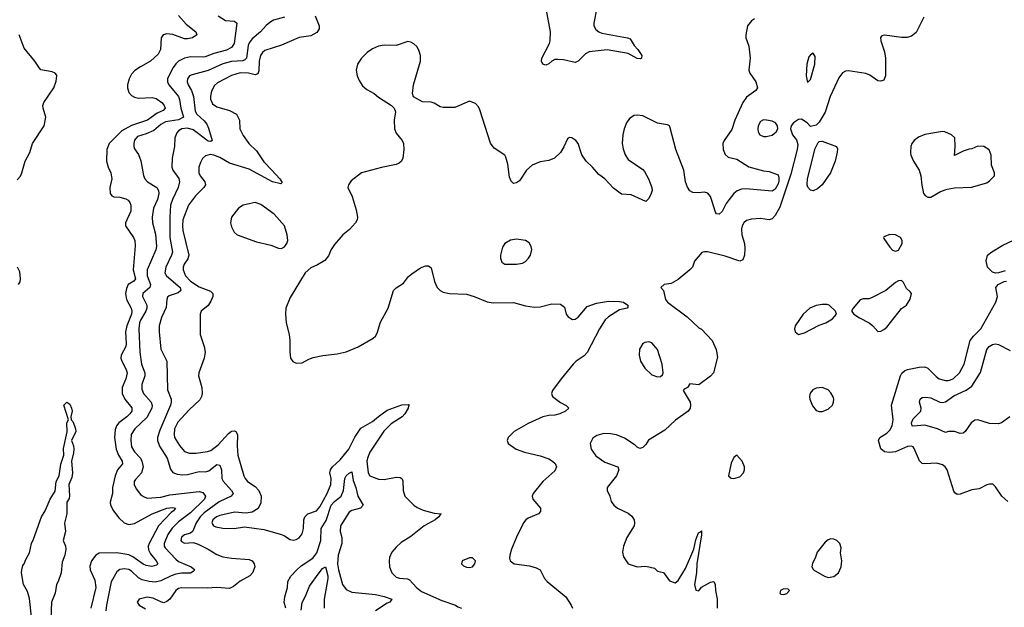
# Model space of a CAD drawing. Header units: inches. Extents: x 2143765 to 2212928, y 878963 to 1017374.
# Tile 44 of 256: x 2161008 to 2167710, y 904015 to 908013. Entities that reach past the tile are written whole.
import ezdxf

# ---------------------------------------------------------------- set-up
doc = ezdxf.new("R2010")
doc.units = ezdxf.units.IN
doc.header["$MEASUREMENT"] = 0
doc.layers.add('C1960', color=7, linetype='Continuous')

msp = doc.modelspace()

# ---------------------------------------------------------------- linework, layer by layer
at = {"layer": 'C1960', "color": 5}
for points, elevation in [([(2164931.6, 908070), (2164915.7, 907990), (2164916.6, 907970), (2164930, 907945.4), (2164949.2, 907929.2), (2164970, 907920.1), (2165144.7, 907890), (2165162.8, 907882.8), (2165190, 907837.3), (2165215.8, 907810), (2165242, 907770), (2165240.7, 907750), (2165233.9, 907746.1), (2165210, 907748), (2165150, 907782), (2165007.5, 907807.5), (2164885.3, 907794.7), (2164860.1, 907779.9), (2164810, 907731.2), (2164790, 907720.5), (2164710, 907740.7), (2164670, 907742.9), (2164650, 907741.6), (2164629.1, 907730.9), (2164610, 907712), (2164590, 907703), (2164570, 907709.6), (2164559.6, 907730), (2164562.6, 907750), (2164614.4, 907850), (2164619.8, 907870), (2164620.8, 907930), (2164592.1, 908090)], 380), ([(2162090, 908040.3), (2162141.7, 907981.7), (2162206.7, 907930), (2162214.4, 907910), (2162184.9, 907890), (2162150, 907881.5), (2162130, 907882.9), (2162050, 907911.2), (2162010, 907916), (2161984.9, 907910), (2161970.3, 907890), (2161966.3, 907810), (2161950, 907777.2), (2161899.6, 907730), (2161830, 907692.8), (2161792.7, 907667.3), (2161770, 907641.8), (2161753.4, 907610), (2161742.2, 907570), (2161741.3, 907550), (2161750, 907518.5), (2161770, 907495.9), (2161790, 907484.9), (2161818, 907478), (2161910, 907483.5), (2161937.4, 907477.4), (2161975.1, 907450), (2161991.3, 907430), (2161997.3, 907410), (2161984, 907396), (2161943.3, 907376.7), (2161878.6, 907330), (2161770, 907293.1), (2161703.2, 907256.8), (2161617.8, 907170), (2161600.9, 907130), (2161598.7, 907050), (2161609.4, 907010), (2161627.8, 906970), (2161636, 906930), (2161622.6, 906870), (2161624.3, 906830), (2161635, 906815), (2161650, 906806.5), (2161690, 906804.2), (2161730, 906794.9), (2161745.5, 906785.5), (2161758.3, 906770), (2161763.9, 906750), (2161764.3, 906710), (2161727.9, 906630), (2161727.6, 906610), (2161782.4, 906530), (2161791.2, 906510), (2161794.9, 906474.9), (2161779.8, 906310), (2161795.4, 906250), (2161785.6, 906234.4), (2161747.6, 906210), (2161735.2, 906184.8), (2161727.8, 906150), (2161734.1, 906110), (2161766.5, 906050), (2161770.6, 906030), (2161768.2, 906010), (2161738.2, 905930), (2161729.1, 905890), (2161733.8, 905810), (2161730.1, 905790), (2161699.5, 905730), (2161697, 905710), (2161702.3, 905690), (2161733.4, 905633.4), (2161739.4, 905610), (2161731.5, 905570), (2161705.9, 905510), (2161704.8, 905470), (2161724.2, 905430), (2161772, 905372), (2161772.1, 905350), (2161758.8, 905330), (2161737.5, 905310), (2161684.1, 905270), (2161667.8, 905250), (2161657.1, 905222.9), (2161653.3, 905170), (2161664.2, 905090), (2161680.4, 905050), (2161706.3, 905010), (2161708.7, 904990), (2161673.2, 904950), (2161657, 904910), (2161639, 904830), (2161639.4, 904790), (2161623.8, 904730), (2161626, 904710), (2161645.8, 904670), (2161682.8, 904622.8), (2161719.6, 904590), (2161750, 904577.8), (2161790, 904586), (2161910, 904651.6), (2162010, 904690.1), (2162050, 904694.8), (2162068.2, 904690), (2162055.6, 904670), (2162040.3, 904659.7), (2161952.8, 904570), (2161888.7, 904450), (2161883, 904430), (2161885, 904405), (2161897.9, 904377.9), (2161937.8, 904330), (2161947.6, 904310), (2161938.5, 904301.5), (2161907.5, 904292.5), (2161870, 904298.5), (2161848.3, 904308.3), (2161777.9, 904357.9), (2161751.5, 904371.5), (2161670, 904384.3), (2161550, 904382.8), (2161525.4, 904370), (2161495.9, 904330), (2161486.1, 904293.9), (2161488.2, 904270), (2161519.9, 904199.9), (2161525.9, 904150), (2161491.6, 904008.4)], 320), ([(2162358.9, 908038.9), (2162410, 908006.3), (2162470, 908003.7), (2162486.4, 907990), (2162468.7, 907850), (2162450, 907823.5), (2162415.3, 907804.7), (2162330, 907782.6), (2162270, 907760.7), (2162250, 907757.1), (2162170, 907759.3), (2162130, 907751.2), (2162090.1, 907729.9), (2162070, 907711.6), (2162051.9, 907688.1), (2162022.3, 907630), (2162014.7, 907610), (2162014.4, 907590), (2162023.6, 907570), (2162089.3, 907489.2), (2162096.3, 907470), (2162105.1, 907410), (2162124.2, 907350), (2162089.1, 907330.9), (2162001.5, 907318.5), (2161970, 907299.6), (2161922.2, 907257.8), (2161870, 907235.6), (2161810, 907218.2), (2161790, 907193.3), (2161784.5, 907170), (2161784.4, 907150), (2161790, 907134), (2161816.1, 907096.1), (2161832.6, 907052.6), (2161851.8, 906951.8), (2161860.3, 906930), (2161878.7, 906910), (2161941.3, 906870), (2161952.8, 906850), (2161956.1, 906830), (2161946.4, 906790), (2161919, 906730), (2161909.4, 906670), (2161911.7, 906630), (2161933.1, 906553.1), (2161939.3, 906470), (2161934.1, 906445.9), (2161876.9, 906310), (2161875.1, 906270), (2161899.6, 906210), (2161895, 906190), (2161846.8, 906150), (2161843.6, 906130), (2161873.3, 906070), (2161874, 906050), (2161866.9, 906030), (2161830, 905967.4), (2161823.3, 905950), (2161818.9, 905910), (2161825.6, 905750), (2161838.3, 905670), (2161859.3, 905610), (2161858.9, 905590), (2161840.2, 905530), (2161840, 905500), (2161851.9, 905470), (2161902.6, 905410), (2161908.8, 905388.8), (2161907.2, 905370), (2161873.6, 905306.4), (2161792.9, 905230), (2161767.3, 905190), (2161764.1, 905150), (2161770, 905107.2), (2161790, 905072), (2161829.6, 905029.6), (2161839, 905010), (2161847.8, 904970), (2161838.2, 904930), (2161796.1, 904883.9), (2161788.4, 904870), (2161787.6, 904850), (2161800.1, 904820.1), (2161830, 904782.6), (2161850, 904767.8), (2161876.9, 904756.9), (2161970, 904764), (2162030, 904780.6), (2162230, 904803.8), (2162255, 904795), (2162272.6, 904770), (2162265.7, 904750), (2162170, 904656.9), (2162090, 904596.6), (2162046.8, 904553.2), (2162016.8, 904510), (2161991.5, 904450), (2161991, 904430), (2161998.9, 904418.9), (2162070, 904342.3), (2162090, 904326.9), (2162175.3, 904290), (2162200.9, 904270), (2162190, 904257.4), (2162170, 904248), (2162110, 904247), (2162070, 904239.9), (2162039.3, 904230), (2161970, 904195.4), (2161930, 904186.5), (2161889.5, 904189.5), (2161840.8, 904200.8), (2161816.3, 904216.3), (2161770, 904260.5), (2161750, 904272.8), (2161722.4, 904277.6), (2161689.1, 904270.9), (2161670, 904256.8), (2161630.9, 904189.1), (2161599, 904030), (2161595.3, 903990)], 340), ([(2162810.1, 908029.9), (2162734.9, 908010), (2162710, 907994.8), (2162685.7, 907974.3), (2162648.1, 907930), (2162590, 907881.8), (2162570, 907855.3), (2162562.7, 907837.3), (2162552, 907750), (2162540.5, 907739.5), (2162526.1, 907733.9), (2162450, 907727.7), (2162390, 907712), (2162290, 907668), (2162181.5, 907638.5), (2162164.4, 907630), (2162149.4, 907610), (2162148.8, 907590), (2162155.1, 907570), (2162176.8, 907530), (2162190.1, 907490.1), (2162201.9, 907390), (2162214.1, 907370), (2162263.9, 907323.9), (2162281.5, 907301.5), (2162294.3, 907274.3), (2162319, 907190), (2162310, 907183.1), (2162290, 907185.6), (2162190, 907264.1), (2162150, 907274), (2162112.4, 907270), (2162090, 907257.3), (2162077.2, 907242.8), (2162065.2, 907210), (2162061.5, 907150), (2162046.5, 907070), (2162044, 907010), (2162050.3, 906990), (2162091.4, 906931.4), (2162095.4, 906910), (2162086.4, 906870), (2162047.2, 906790), (2162034.6, 906750), (2162029.6, 906670), (2162030.1, 906530), (2162047.2, 906430), (2162042.6, 906410), (2162003.3, 906330), (2161996.3, 906290), (2162007, 906270), (2162099.4, 906190), (2162105.5, 906170), (2162086.1, 906153.9), (2162026.5, 906133.5), (2162015.1, 906124.9), (2162009, 906110), (2162004.3, 906055.7), (2161973, 905987), (2161958.5, 905930), (2161956.5, 905890), (2161968.6, 905770), (2162009.2, 905690), (2162014.4, 905494.4), (2162039.7, 905430), (2162040.2, 905410), (2162035.4, 905390), (2161961, 905219), (2161947, 905170), (2161945.8, 905150), (2161959.3, 905110), (2162010.9, 905030), (2162034.9, 904954.9), (2162051, 904931), (2162079.8, 904919.8), (2162115.4, 904915.4), (2162150, 904918.4), (2162230, 904938), (2162270, 904935.8), (2162296.1, 904943.9), (2162350, 904985.4), (2162370, 904980.9), (2162382, 904950), (2162385.2, 904890), (2162392.1, 904872.1), (2162451, 904810), (2162460.7, 904790), (2162446.7, 904770), (2162367, 904733), (2162263.2, 904656.8), (2162237.2, 904630), (2162208.6, 904590), (2162187, 904533), (2162170, 904519.1), (2162130, 904507.2), (2162110, 904493), (2162105.5, 904470), (2162110, 904463.2), (2162130, 904451.1), (2162190, 904454.9), (2162224, 904444), (2162290, 904411.3), (2162350, 904373.8), (2162390, 904359.1), (2162450, 904348), (2162570, 904339.5), (2162590.4, 904330), (2162603.8, 904310), (2162608.2, 904290), (2162593.4, 904250), (2162574, 904230), (2162510, 904191.5), (2162464, 904156), (2162436.9, 904143.1), (2162350, 904149.9), (2162284.3, 904144.3), (2162110, 904147.3), (2162090, 904141.6), (2162070.8, 904129.2), (2162030, 904071), (2162010, 904054.5), (2161990, 904046.3), (2161970, 904050.9), (2161917.4, 904077.4), (2161875.6, 904084.4), (2161822, 904070), (2161807.7, 904050), (2161820.5, 904030), (2161863.6, 904003.6)], 360), ([(2163018.3, 908038.3), (2163047.1, 907970), (2163046.7, 907950), (2163030, 907926.4), (2162990, 907902.8), (2162909.4, 907890.6), (2162790, 907839.5), (2162677.5, 907802.5), (2162660.2, 907790), (2162646.9, 907770), (2162638.8, 907730), (2162636.1, 907663.9), (2162630, 907645.1), (2162610, 907638.6), (2162565.2, 907650), (2162510, 907651), (2162450, 907634.2), (2162355.7, 907584.3), (2162335.3, 907564.7), (2162313.5, 907526.5), (2162306.5, 907493.5), (2162307.8, 907472.2), (2162320.8, 907440.8), (2162350, 907418.9), (2162436, 907396), (2162483.1, 907370), (2162503.2, 907330), (2162507.6, 907270), (2162530, 907224.4), (2162568.9, 907170), (2162619.8, 907119.8), (2162670, 907044.7), (2162725.4, 906990), (2162778.8, 906930), (2162794.3, 906905.7), (2162784.9, 906895.1), (2162730, 906909.4), (2162570, 906995.1), (2162436.6, 907036.6), (2162370, 907074.8), (2162330, 907092), (2162305.3, 907094.7), (2162273.1, 907086.9), (2162252.4, 907067.6), (2162238.2, 907041.8), (2162227.8, 907010), (2162227.5, 906970), (2162237.2, 906950), (2162269.3, 906910), (2162271.9, 906890), (2162261, 906870), (2162204.6, 906815.4), (2162158.2, 906750), (2162118.7, 906650), (2162115.3, 906610), (2162119.2, 906579.2), (2162158.9, 906410), (2162153.5, 906386.5), (2162128.1, 906350), (2162119.8, 906330), (2162119.8, 906310), (2162136.4, 906270), (2162170, 906232.7), (2162230, 906194.2), (2162306.8, 906166.8), (2162323.6, 906150), (2162322.2, 906130), (2162310, 906097.6), (2162292.1, 906067.9), (2162243.8, 906030), (2162236.4, 906010), (2162237.3, 905870), (2162264.6, 905790), (2162271.5, 905751.5), (2162264.2, 905710), (2162228, 905610), (2162225.8, 905590), (2162247.7, 905510), (2162250.1, 905470), (2162246.7, 905450), (2162234.4, 905425.6), (2162161, 905359), (2162084.7, 905275.3), (2162063, 905230), (2162058.7, 905190), (2162062.7, 905170), (2162095.4, 905115.4), (2162130, 905075.4), (2162163.4, 905063.4), (2162210, 905064.1), (2162285.7, 905074.2), (2162310, 905082.7), (2162359.6, 905120.4), (2162430, 905198.2), (2162450, 905213.2), (2162470, 905216.5), (2162480.4, 905210), (2162490.2, 905190), (2162487.8, 905112.2), (2162493.9, 905050), (2162534.4, 904910), (2162542.8, 904890), (2162558.4, 904870), (2162610, 904836.8), (2162635.5, 904810), (2162650.8, 904770), (2162650, 904726), (2162632.3, 904687.7), (2162590, 904661), (2162550, 904656.1), (2162470, 904662.3), (2162370, 904638.7), (2162348.4, 904630), (2162322.6, 904610), (2162316.1, 904590), (2162320.8, 904580.8), (2162327.6, 904570), (2162342.7, 904562.7), (2162390, 904552.8), (2162468.1, 904551.9), (2162537.8, 904562.2), (2162670, 904545), (2162790, 904509.1), (2162810, 904501.5), (2162850, 904475.3), (2162870, 904472), (2162890, 904475.3), (2162910, 904487), (2162930, 904515.5), (2162939.8, 904550), (2162942.4, 904610), (2162949, 904631), (2162970.4, 904649.6), (2163029.4, 904670.6), (2163050, 904699.1), (2163101.6, 904790), (2163125.1, 904850), (2163129, 904890), (2163119.9, 904930), (2163122.6, 904950), (2163137.9, 904970), (2163190, 905018.9), (2163247.4, 905090), (2163290, 905171.3), (2163330, 905233.6), (2163410, 905278.8), (2163450, 905313.8), (2163510, 905355.5), (2163610, 905393.4), (2163655.3, 905395.3), (2163662, 905390), (2163655.3, 905384.7), (2163653.4, 905370), (2163630.3, 905330), (2163611.6, 905310), (2163537.3, 905262.7), (2163486.8, 905213.2), (2163390.5, 905070), (2163374.5, 905030), (2163371.3, 905010), (2163379.7, 904930), (2163392.2, 904910), (2163450, 904887.6), (2163490, 904885.2), (2163570, 904900.7), (2163597.8, 904897.8), (2163610.2, 904890.2), (2163616.2, 904876.2), (2163618.4, 904810), (2163630.2, 904770.2), (2163690, 904710.2), (2163713.5, 904693.5), (2163755.2, 904675.2), (2163830, 904656.3), (2163878, 904650), (2163871.7, 904648.3), (2163861.3, 904630), (2163836, 904610), (2163761.2, 904570), (2163670, 904496.8), (2163604.8, 904455.2), (2163570, 904424.7), (2163541.7, 904390), (2163526, 904354), (2163522, 904330), (2163526.2, 904290), (2163540.2, 904250), (2163570, 904220.2), (2163593.1, 904213.1), (2163648.4, 904208.4), (2163662.3, 904202.3), (2163709.2, 904150), (2163743.2, 904123.2), (2163882.1, 904062.1), (2163974.9, 904030), (2163990, 904018.5), (2164014.8, 904010)], 380), ([(2167161.6, 908030), (2167110, 907926), (2167079, 907901), (2167048.5, 907891.5), (2167010, 907891.2), (2166893.4, 907906.6), (2166877.3, 907902.7), (2166868.2, 907891.8), (2166870.5, 907870), (2166894.7, 907794.7), (2166901.1, 907750), (2166900.3, 907630), (2166890, 907600.9), (2166870, 907594.5), (2166850, 907597.6), (2166794.4, 907634.4), (2166767, 907647), (2166650, 907663.8), (2166630, 907662.8), (2166609.5, 907650.5), (2166582.6, 907617.4), (2166523.9, 907490), (2166490, 907383.7), (2166450, 907315.3), (2166430, 907295.3), (2166390, 907286), (2166368, 907310), (2166330, 907336), (2166310, 907333.6), (2166275.5, 907310), (2166259.1, 907290), (2166254, 907270), (2166267.3, 907230), (2166294.9, 907194.9), (2166303.6, 907163.6), (2166301.2, 907130), (2166257.3, 906962.7), (2166182.1, 906737.9), (2166150, 906680.4), (2166130, 906656.8), (2166110, 906652.1), (2166050, 906661), (2165990, 906655.6), (2165954.5, 906645.5), (2165938, 906630), (2165925.8, 906610), (2165920.7, 906590), (2165923.9, 906550), (2165941.2, 906490), (2165944.2, 906455.8), (2165941.7, 906410), (2165930, 906378), (2165910, 906369.7), (2165810, 906403.5), (2165690, 906432.2), (2165670, 906434), (2165650.3, 906429.7), (2165602.4, 906370), (2165588.2, 906330), (2165570.6, 906310), (2165490, 906244), (2165442, 906218), (2165394, 906210), (2165372, 906190), (2165390.9, 906170.9), (2165404, 906110), (2165417.3, 906090), (2165550.7, 905990), (2165630, 905917.3), (2165650, 905906.8), (2165720.7, 905830), (2165748.1, 905768.1), (2165757.6, 905717.6), (2165730, 905609.5), (2165710, 905586.6), (2165630, 905529.4), (2165570, 905535.3), (2165554, 905510), (2165530, 905498), (2165524.7, 905490), (2165570.8, 905410), (2165574.8, 905390), (2165570.7, 905370), (2165558.8, 905350), (2165473, 905287), (2165398.9, 905221.1), (2165288.5, 905151.5), (2165270, 905122), (2165250, 905102), (2165230, 905095.3), (2165210, 905104), (2165197.2, 905117.2), (2165125.6, 905165.6), (2165070, 905187.1), (2165030, 905195.1), (2164983.6, 905196.4), (2164936.2, 905183.8), (2164910, 905166), (2164892.2, 905130), (2164897.4, 905090), (2164930, 905046), (2164990, 905001.5), (2165073.5, 904973.5), (2165078.8, 904970), (2165086, 904950), (2165070, 904909), (2165007.3, 904830), (2165006, 904810), (2165026, 904770), (2165034.8, 904734.8), (2165051.3, 904710), (2165078, 904690), (2165150, 904654.8), (2165174.2, 904634.2), (2165190.6, 904610), (2165194, 904590), (2165190.7, 904570), (2165140.7, 904490), (2165118.8, 904430), (2165110.9, 904390.9), (2165118.8, 904358.8), (2165150.9, 904310.9), (2165210, 904290.6), (2165270, 904294), (2165330, 904281), (2165350, 904261), (2165390, 904250.8), (2165430, 904194), (2165470, 904181.6), (2165490, 904197.1), (2165540.4, 904279.6), (2165596.8, 904410), (2165610, 904474), (2165623.1, 904510), (2165630, 904524.9), (2165636.5, 904523.5), (2165650, 904534), (2165650, 904508), (2165616.1, 904310), (2165614, 904250), (2165601.7, 904170), (2165610, 904131.3), (2165630, 904126), (2165650, 904150.7), (2165670, 904164), (2165710, 904184.7), (2165732, 904190), (2165742.8, 904170), (2165743.1, 904130), (2165756.5, 904070), (2165756.1, 904010)], 440), ([(2166010, 908018), (2165990, 908004.5), (2165962.4, 907970), (2165950.4, 907909.6), (2165951.8, 907890), (2165972, 907832), (2165980.7, 907750), (2165971.7, 907670), (2165978.7, 907650), (2166018, 907590), (2166030.4, 907550), (2166018.4, 907530), (2165955.4, 907484.6), (2165930.1, 907450), (2165875.2, 907330), (2165854.6, 907265.4), (2165802.2, 907190), (2165794.4, 907170), (2165795.5, 907130), (2165810, 907095.8), (2165830, 907077.8), (2165890, 907062.9), (2165970, 907010.8), (2166070, 906983.6), (2166110, 906978.9), (2166170, 906957), (2166176.2, 906936.2), (2166174.7, 906914.7), (2166170, 906895.1), (2166150, 906860.5), (2166130, 906845.6), (2165950, 906861.5), (2165921, 906859), (2165891.5, 906848.5), (2165869.1, 906830), (2165836.1, 906790), (2165817.4, 906762.6), (2165790, 906707.3), (2165770, 906689.6), (2165750, 906692.7), (2165743.5, 906703.5), (2165717.8, 906790), (2165709.7, 906810), (2165692.8, 906832.8), (2165670, 906840.4), (2165625.2, 906834.8), (2165590, 906838), (2165569.4, 906849.4), (2165552.5, 906872.5), (2165540.5, 906910), (2165527.7, 906990), (2165474.5, 907130), (2165436.3, 907276.3), (2165430.8, 907290.8), (2165418, 907298), (2165350, 907309.8), (2165250, 907358.5), (2165210, 907364.1), (2165190, 907359.8), (2165159.7, 907340.3), (2165138.5, 907310), (2165123.5, 907270), (2165114.3, 907230), (2165108.7, 907170), (2165114.8, 907134.8), (2165130, 907094.4), (2165150, 907062.3), (2165250, 906992.7), (2165260.5, 906980.5), (2165288.5, 906930), (2165310.4, 906870), (2165312, 906850), (2165306.4, 906830), (2165290, 906797.2), (2165270, 906775.3), (2165170, 906820.7), (2165105.4, 906825.4), (2165050, 906866.6), (2164990, 906929.4), (2164950, 906959.3), (2164907.6, 907010), (2164863.6, 907050), (2164834.1, 907094.2), (2164809.2, 907170), (2164793.2, 907190), (2164766, 907210), (2164750, 907211.8), (2164737.1, 907202.9), (2164712, 907148), (2164688.4, 907110), (2164649.1, 907070.9), (2164610, 907055.6), (2164550, 907046.2), (2164495.9, 907024.1), (2164457.4, 906990), (2164410, 906917), (2164390, 906902), (2164370, 906899.3), (2164353.6, 906913.6), (2164341.1, 906941.1), (2164329.8, 907030), (2164317.3, 907077.3), (2164310, 907091.3), (2164238.5, 907138.5), (2164212.8, 907172.8), (2164140.4, 907400.4), (2164130, 907420.9), (2164110, 907442), (2164070, 907458), (2163970, 907415.1), (2163890, 907416), (2163870, 907421), (2163830, 907445.1), (2163810, 907451.3), (2163750, 907454.5), (2163687.8, 907487.8), (2163682, 907510), (2163689.7, 907570), (2163737.3, 907730), (2163736, 907770), (2163725.5, 907805.5), (2163710.8, 907830.8), (2163690, 907849.6), (2163670, 907860.5), (2163650, 907864.2), (2163570, 907837.6), (2163490, 907838.5), (2163450, 907832.3), (2163410, 907814), (2163374.2, 907790), (2163333.6, 907750), (2163306.5, 907710), (2163299, 907670), (2163304.9, 907630), (2163318, 907598), (2163342.5, 907562.5), (2163370, 907537.3), (2163420.7, 907510), (2163450, 907485.5), (2163538.8, 907430), (2163558, 907410), (2163565.8, 907385.8), (2163558, 907330), (2163560.2, 907270), (2163570, 907241.6), (2163610.4, 907190), (2163619.5, 907170), (2163623.1, 907130), (2163617, 907070), (2163606, 907050), (2163590, 907035.6), (2163570, 907026.6), (2163470, 907006.3), (2163334.8, 906970), (2163264.2, 906915.8), (2163246.8, 906890), (2163242.8, 906870), (2163270.6, 906810), (2163298.9, 906718.9), (2163307.6, 906670), (2163305.3, 906650), (2163294, 906630), (2163254.1, 906585.9), (2163208.4, 906550), (2163150, 906482.9), (2163128.7, 906450), (2163110, 906405.2), (2163085.5, 906374.5), (2163036.2, 906343.8), (2162990, 906323.7), (2162950.7, 906290), (2162850, 906122), (2162818.9, 906050), (2162816.5, 906010), (2162822, 905950), (2162842.3, 905870), (2162847.6, 905830), (2162847.1, 905752.9), (2162851.8, 905710), (2162867.3, 905687.3), (2162890, 905676.4), (2162930, 905678), (2162976.9, 905703.1), (2163006.4, 905713.6), (2163072.5, 905727.5), (2163170, 905738.6), (2163230, 905752.9), (2163312.4, 905787.6), (2163413.9, 905846.1), (2163430, 905860.5), (2163441.1, 905878.9), (2163464.5, 905955.5), (2163516.4, 906050), (2163552, 906170), (2163570, 906188), (2163620.9, 906219.1), (2163655.5, 906264.5), (2163676.5, 906283.5), (2163735.5, 906324.5), (2163770, 906338.8), (2163790, 906338.8), (2163810, 906324.7), (2163832.5, 906232.5), (2163850, 906191), (2163870, 906170.6), (2163890, 906159.3), (2163934, 906150), (2164050, 906145.3), (2164101, 906130), (2164190, 906092.2), (2164230, 906085.3), (2164370, 906088.2), (2164450, 906064.9), (2164510, 906057.3), (2164550, 906059.1), (2164630, 906079.3), (2164690, 906078), (2164715.8, 906055.8), (2164728.7, 906010), (2164741.6, 905990), (2164770, 905972), (2164790, 905974.6), (2164810, 905988.9), (2164870, 906061.5), (2164934.9, 906085.1), (2165016.7, 906096.7), (2165090, 906096.5), (2165118, 906090), (2165148, 906070), (2165146.8, 906053.2), (2165142, 906050), (2165090, 906038.5), (2165015.6, 905990), (2164993.6, 905970), (2164955.6, 905910), (2164871.6, 905748.4), (2164850, 905725.7), (2164795.8, 905690), (2164776, 905670), (2164693.7, 905570), (2164634.9, 905490), (2164627.7, 905470), (2164634, 905450), (2164690, 905408), (2164728, 905388), (2164746, 905370), (2164724, 905350), (2164684, 905330), (2164650, 905322.5), (2164610, 905320.7), (2164570, 905310.6), (2164470, 905265.7), (2164373, 905210), (2164333.4, 905170), (2164327.3, 905150), (2164334, 905130), (2164388, 905090), (2164444, 905070), (2164550, 905045.4), (2164610, 905024.2), (2164635.8, 905010), (2164653.7, 904993.7), (2164662.3, 904970), (2164650, 904943.5), (2164568.8, 904870), (2164502.4, 904790), (2164496.1, 904770), (2164501.3, 904750), (2164552.4, 904690), (2164553.7, 904666.3), (2164539.1, 904650), (2164470, 904621.1), (2164454, 904610), (2164437.6, 904590), (2164388.9, 904491.1), (2164356.2, 904410), (2164343.6, 904370), (2164342.4, 904350), (2164347.6, 904330), (2164374.8, 904310), (2164477.7, 904297.7), (2164524.1, 904284.1), (2164550, 904270.3), (2164580.9, 904210), (2164597.7, 904190), (2164725.2, 904085.2), (2164762, 904030), (2164770.4, 904010)], 420), ([(2160990, 906922.8), (2161012.6, 906947.4), (2161023.4, 906970), (2161045.7, 907050), (2161076.2, 907110), (2161094.4, 907170), (2161174.3, 907290), (2161186.3, 907350), (2161167.2, 907410), (2161166, 907430), (2161173.5, 907450), (2161239.8, 907550), (2161255.6, 907595.6), (2161261.6, 907630), (2161257.7, 907637.7), (2161249.7, 907649.7), (2161230, 907658), (2161152.6, 907672.6), (2161142.2, 907682.2), (2161112.2, 907730), (2161038, 907818), (2161003.6, 907910)], 320), ([(2167716.3, 906303.7), (2167670.3, 906289.7), (2167650, 906288.4), (2167630, 906294.7), (2167595.8, 906330), (2167587.2, 906372.8), (2167595.3, 906410), (2167625.6, 906434.4), (2167700.3, 906479.7), (2167850, 906548.9)], 440), ([(2161000.2, 906210), (2161010.6, 906229.4), (2161014.8, 906250), (2161010, 906296.9), (2160992.4, 906330)], 320), ([(2167733.9, 904733.9), (2167694, 904770), (2167650, 904834), (2167631.5, 904851.5), (2167610, 904853.6), (2167590, 904847.8), (2167538.9, 904821.1), (2167490, 904812.9), (2167410, 904783.5), (2167390, 904782.6), (2167373.1, 904793.1), (2167365.8, 904805.8), (2167320.8, 904950), (2167306.9, 904970), (2167290, 904983.1), (2167250, 904995.6), (2167170, 904989.8), (2167150, 904994.3), (2167131.8, 905011.8), (2167096.2, 905096.2), (2167090, 905106), (2167078, 905110), (2167050, 905108), (2166970, 905072.4), (2166928.8, 905068.8), (2166893.5, 905073.5), (2166870, 905093.2), (2166854.5, 905150), (2166863.7, 905170), (2166910, 905200.5), (2166930, 905220.5), (2166946.3, 905250), (2166952.4, 905290), (2166942.4, 905390), (2167003.4, 905590), (2167012.5, 905607.5), (2167030, 905624.4), (2167050, 905632.4), (2167131.1, 905648.9), (2167170, 905650.4), (2167190, 905641.7), (2167245.5, 905585.5), (2167267.4, 905570), (2167310, 905557.8), (2167330, 905558.6), (2167363, 905570), (2167403.9, 905610), (2167436.4, 905670), (2167477.6, 905830), (2167500, 905860), (2167550, 905910.3), (2167651.5, 906090), (2167663, 906130), (2167652.3, 906190), (2167668.3, 906211.7), (2167708.1, 906231.9), (2167725.8, 906234.2)], 440), ([(2167747.9, 905310), (2167690, 905269.8), (2167670, 905263.2), (2167610, 905265), (2167530, 905289.7), (2167510, 905287.1), (2167485.2, 905270), (2167443.8, 905210), (2167430, 905198.7), (2167410, 905196.9), (2167370, 905211.2), (2167330, 905211.1), (2167310, 905204.5), (2167255.1, 905230), (2167170, 905253.1), (2167090, 905246.7), (2167083.8, 905250), (2167078.4, 905270), (2167090, 905297.7), (2167141.8, 905350), (2167143.7, 905370), (2167133.8, 905410), (2167137.6, 905430), (2167150, 905441.8), (2167176.3, 905443.7), (2167210, 905439), (2167270, 905411.5), (2167290, 905407.4), (2167310, 905413.2), (2167367.5, 905452.5), (2167450, 905492.4), (2167490, 905520.1), (2167548.3, 905611.7), (2167591.9, 905768.1), (2167606.8, 905790), (2167630, 905803.5), (2167650, 905807.2), (2167670, 905803.9), (2167750, 905763.1)], 420), ([(2161089.1, 903950), (2161074.7, 904074.7), (2161061.3, 904121.3), (2161034.6, 904170), (2161021.4, 904250), (2161022.2, 904270), (2161030, 904298.4), (2161039.7, 904310), (2161050, 904341), (2161075.3, 904384.7), (2161087.6, 904450), (2161102.7, 904477.3), (2161156, 904630), (2161180.9, 904670), (2161216, 904750), (2161250, 904804.7), (2161255.6, 904870), (2161276.8, 904910), (2161288, 904988), (2161309.7, 905049.7), (2161305.4, 905094.6), (2161331.1, 905208.9), (2161329.6, 905270), (2161339.3, 905290), (2161308.2, 905390), (2161330, 905410.7), (2161350, 905396.3), (2161361.3, 905370), (2161364.4, 905350), (2161357.1, 905310), (2161359.1, 905290), (2161370, 905279.1), (2161381.8, 905250), (2161389.1, 905230), (2161390.2, 905210), (2161361.6, 905150), (2161373.4, 905113.4), (2161375.8, 905090), (2161374.7, 905065.3), (2161361.5, 905010), (2161368.1, 904930), (2161362.8, 904897.2), (2161342.3, 904850), (2161347.7, 904772.3), (2161343.9, 904756.1), (2161329, 904730), (2161328.4, 904651.6), (2161313.7, 904586.3), (2161320.7, 904530), (2161304, 904470), (2161320.7, 904430), (2161322, 904410), (2161314.9, 904370), (2161298.3, 904321.7), (2161290, 904248.7), (2161270.4, 904190), (2161259.1, 904170), (2161250.4, 904110.4), (2161223.9, 904050), (2161211.1, 903710)], 280), ([(2162819.8, 904010), (2162808.9, 904050), (2162813.6, 904086.4), (2162831.7, 904150), (2162834.4, 904190), (2162854.2, 904225.8), (2162893.5, 904270), (2162923.2, 904296.7), (2163004.4, 904350), (2163030, 904384.4), (2163057.3, 904470), (2163059.9, 904550), (2163094.1, 904605.9), (2163129.3, 904710), (2163150, 904734.6), (2163197.4, 904770), (2163211.9, 904810), (2163222.3, 904890), (2163229.9, 904910), (2163250, 904927.4), (2163270, 904935.5), (2163277.8, 904877.8), (2163295.4, 904830), (2163309.2, 904770), (2163345.5, 904710), (2163327.3, 904690), (2163270, 904673.1), (2163250, 904661.6), (2163191.3, 904568.7), (2163189.1, 904530), (2163199.8, 904490), (2163201.9, 904450), (2163176.1, 904370), (2163172, 904310), (2163177.1, 904270), (2163205.1, 904170), (2163230, 904136.9), (2163270, 904118.6), (2163430, 904102), (2163488.5, 904088.5), (2163542, 904070), (2163528.7, 904050), (2163510, 904042.3), (2163430.9, 903990)], 360), ([(2162924.4, 903995.6), (2162931.7, 904048.3), (2162954.6, 904090), (2162981.3, 904158.7), (2163046.1, 904250), (2163070, 904278.2), (2163090, 904290.5), (2163105.1, 904230), (2163105.8, 904210), (2163081.5, 904070), (2163080.2, 904010)], 340)]:
    msp.add_lwpolyline(points, dxfattribs=dict(at, elevation=elevation))
for points, elevation in [([(2166410, 907784), (2166390, 907774), (2166379.8, 907760.2), (2166364.9, 907710), (2166360.4, 907630), (2166370, 907584.7), (2166390, 907606.8), (2166419.7, 907710), (2166423.2, 907763.2)], 440), ([(2166070, 907331.1), (2166050, 907320.5), (2166034.9, 907290), (2166031.5, 907270), (2166034.6, 907250), (2166044.9, 907230), (2166070, 907218.3), (2166090, 907216.9), (2166130, 907227.2), (2166158, 907250), (2166169.5, 907270), (2166165.1, 907290), (2166152, 907310), (2166130, 907322.6), (2166090.3, 907329.7)], 440), ([(2167290, 907251.8), (2167168.2, 907231.8), (2167127, 907213), (2167096.3, 907190), (2167080.5, 907170), (2167073, 907150), (2167070.4, 907110), (2167074.4, 907090), (2167092.4, 907050), (2167130.5, 906990), (2167142, 906950), (2167147.5, 906887.5), (2167161, 906830), (2167174.4, 906814.4), (2167190, 906806), (2167210, 906806), (2167276.6, 906843.4), (2167320.1, 906859.9), (2167370, 906867.8), (2167485.6, 906874.4), (2167590, 906903.7), (2167610, 906915.5), (2167642.7, 906950), (2167643.7, 906970), (2167622.6, 907022.6), (2167619.6, 907090), (2167607.6, 907127.6), (2167570, 907149.3), (2167530, 907153.2), (2167490, 907134), (2167470, 907132.7), (2167430, 907118.4), (2167370, 907089), (2167375.6, 907150), (2167372.3, 907210), (2167349.5, 907229.5), (2167306, 907250)], 460), ([(2166410, 906849.3), (2166390, 906853.2), (2166372.8, 906872.8), (2166367.7, 906890), (2166370.8, 906930), (2166422.9, 907137.1), (2166443.1, 907176.9), (2166450, 907183), (2166470, 907185.3), (2166567.3, 907150), (2166574, 907134), (2166571.5, 907111.6), (2166558, 907050), (2166525.9, 906970), (2166470.1, 906889.9), (2166438.7, 906861.3)], 440), ([(2162610, 906768.2), (2162528.4, 906751.6), (2162497.8, 906730), (2162449.3, 906670), (2162443.2, 906630), (2162450, 906604), (2162467.6, 906567.6), (2162489.2, 906549.2), (2162621.1, 906501.1), (2162718.7, 906478.7), (2162770, 906458), (2162790, 906456.3), (2162810, 906466.8), (2162826.6, 906490), (2162834, 906510), (2162829.7, 906550), (2162809.8, 906609.8), (2162739.3, 906690), (2162650, 906756.2)], 420), ([(2166930, 906552), (2166890, 906535.3), (2166886.8, 906530), (2166890, 906524.7), (2166930, 906464.7), (2166950, 906444.7), (2166970, 906438), (2166990, 906444.7), (2167014, 906490), (2167014, 906510), (2167004, 906530), (2166970, 906549.2)], 460), ([(2164390, 906519.2), (2164350, 906513.7), (2164310.4, 906490), (2164294.9, 906465.1), (2164281.5, 906410), (2164281.7, 906390), (2164290, 906362), (2164310, 906348.8), (2164390, 906349.2), (2164430, 906356.5), (2164450, 906367.2), (2164472.3, 906390), (2164483.9, 906410), (2164493.5, 906450), (2164489.7, 906470), (2164475.2, 906495.2), (2164450.9, 906510.9)], 440), ([(2167010, 906238), (2166990, 906235.3), (2166970, 906224), (2166902.8, 906170), (2166815.8, 906124.2), (2166790, 906113.3), (2166750, 906112.8), (2166730, 906107), (2166681, 906050), (2166671, 906030), (2166684.7, 906010), (2166723.9, 905983.9), (2166791, 905950), (2166816, 905930), (2166850, 905891.3), (2166870, 905894), (2166890, 905903.8), (2166910, 905920.4), (2167010, 906047.7), (2167045.2, 906070), (2167070, 906112), (2167077.2, 906150), (2167070, 906162), (2167043.2, 906183.2), (2167024, 906224)], 460), ([(2166504, 906076), (2166470, 906076), (2166430, 906069.3), (2166386, 906050), (2166341, 906010), (2166286, 905930), (2166282.8, 905910), (2166286.8, 905890), (2166310, 905871), (2166350, 905882.8), (2166450, 905934.8), (2166495.3, 905950), (2166541.5, 905978.5), (2166568.7, 906010), (2166562, 906030), (2166517.2, 906070)], 460), ([(2165290, 905821.2), (2165263.4, 905816.6), (2165250, 905808.7), (2165226.8, 905770), (2165224.9, 905730), (2165233.4, 905690), (2165262.3, 905642.3), (2165310, 905597.3), (2165350, 905582.8), (2165370, 905586), (2165384, 905596), (2165389, 905611), (2165381.6, 905670), (2165350, 905768.7), (2165310, 905814)], 440), ([(2166470, 905509.5), (2166430, 905506.6), (2166405.7, 905494.3), (2166388.8, 905471.2), (2166383.8, 905450), (2166386, 905430), (2166405.1, 905385.1), (2166430, 905354.8), (2166450, 905346.8), (2166470, 905346.8), (2166510, 905362), (2166539.5, 905390), (2166547.3, 905410), (2166549.6, 905430), (2166545.8, 905445.8), (2166530, 905473.2), (2166510, 905494.5)], 460), ([(2165890, 905049.4), (2165870, 905034.5), (2165850, 904994.7), (2165833, 904910), (2165850, 904893), (2165870, 904890.5), (2165910, 904902), (2165935.1, 904930), (2165942, 904950), (2165942, 904970), (2165926.6, 905010)], 460), ([(2166530, 904481.2), (2166510, 904473.2), (2166490, 904457.2), (2166436.3, 904390), (2166422.8, 904350), (2166404.5, 904315.5), (2166398.8, 904290), (2166411.3, 904270), (2166485.5, 904225.5), (2166510, 904218.4), (2166550, 904223.8), (2166582, 904250), (2166600.5, 904290), (2166604.2, 904330), (2166594.8, 904385.2), (2166600.2, 904420.2), (2166590, 904448.7), (2166570, 904468.7), (2166550, 904479)], 460), ([(2164070, 904352), (2164020.4, 904330), (2164015.3, 904310), (2164030, 904296.5), (2164048.3, 904288.3), (2164070, 904286.4), (2164090, 904290.3), (2164106.9, 904310), (2164109.7, 904330), (2164090, 904350.9)], 420), ([(2166210, 904141.2), (2166186, 904130), (2166182.8, 904110), (2166190, 904104), (2166210, 904102), (2166230, 904108), (2166248, 904130), (2166239, 904139)], 460)]:
    msp.add_lwpolyline(points, close=True, dxfattribs=dict(at, elevation=elevation))

doc.saveas('drawing.dxf')
